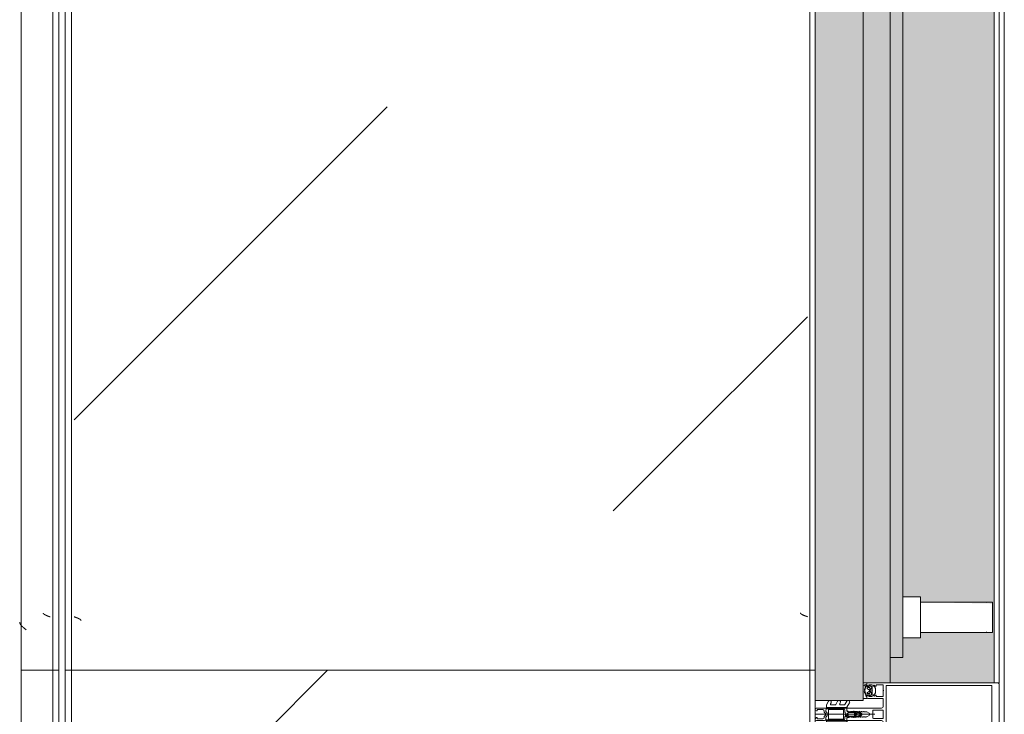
# Model space of a CAD drawing. Header units: millimetres. Extents: x -3267 to 40126, y 29201 to 102288.
# Tile 50 of 127: x 9044 to 9826, y 46144 to 46695. Entities that reach past the tile are written whole.
import ezdxf

# ---------------------------------------------------------------- set-up
doc = ezdxf.new("R2010")
doc.units = ezdxf.units.MM
for name, color, linetype, lineweight in [('A-DETL-GENF-OTLN', 7, 'Continuous', 9), ('A-GLAZ-____-OTLN', 7, 'Continuous', 9), ('A-GLAZ-CWMG-MCUT', 7, 'Continuous', 9), ('A-GLAZ-CWMG-OTLN', 7, 'Continuous', 9), ('A-WALL-____-OTLN', 7, 'Continuous', 9), ('M-EQPM-____-OTLN', 7, 'Continuous', 9)]:
    doc.layers.add(name, color=color, linetype=linetype, lineweight=lineweight)

# ---------------------------------------------------------------- blocks, each defined once
blk = doc.blocks.new('Rectangular Mullion - HI_CovCap-20mm_Mull-105mm-V274-ВКК_02_К1_З_ЭОМ_кабель_')
at = {"layer": 'A-DETL-GENF-OTLN', "color": 253, "true_color": 0xaaaaaa}
for p, q in [((-25, 144.5), (-25, 130.68)), ((23.5, 146), (-23.5, 146)), ((25, 130.68), (25, 144.5)), ((-25, 136), (-25, 59.4)), ((-22.9, 135.44), (-22.9, 59.4)), ((22.9, 136), (22.9, 59.4)), ((25, 136), (25, 59.5)), ((25, 61), (25, 59.5)), ((-22.24, 46.35), (-21.18, 47.41)), ((-20.47, 47.7), (-17.13, 47.7)), ((-16.42, 47.41), (-15.36, 46.35)), ((-12.6, 53.5), (-12.6, 41.4)), ((-5, 25.5), (-5, 52.5)), ((-3.2, 46.1), (-3.2, 53.5)), ((-2.7, 54), (2.7, 54)), ((0, 47.27), (0, 0)), ((3.2, 53.5), (3.2, 46.1)), ((5, 52.5), (5, 25.5)), ((12.6, 41.4), (12.6, 53.5)), ((15.36, 46.35), (16.42, 47.41)), ((17.13, 47.7), (20.47, 47.7)), ((21.18, 47.41), (22.24, 46.35)), ((-22.3, 40.8), (-22.9, 40.8)), ((-22.9, 40.2), (-21.62, 40.2)), ((-21.76, 44.51), (-22.58, 43.54)), ((-22.27, 39.59), (-22.55, 39.1)), ((-21.2, 42.9), (-21.2, 41.7)), ((-21.07, 39.62), (-21.08, 39.77)), ((-19.5, 43.4), (-20.7, 43.4)), ((-20.7, 41.2), (-20.42, 41.2)), ((-20.48, 39.51), (-20.66, 39.4)), ((-20.16, 41.35), (-19.24, 42.95)), ((-19.97, 39.2), (-20.02, 39.33)), ((-17.65, 44), (-19.95, 44)), ((-19.33, 39.22), (-19.48, 39.08)), ((-18.77, 39.04), (-18.85, 39.17)), ((-18.36, 42.95), (-17.44, 41.35)), ((-18.16, 39.23), (-18.26, 39.06)), ((-16.9, 43.4), (-18.1, 43.4)), ((-17.56, 39.21), (-17.67, 39.31)), ((-17.18, 41.2), (-16.9, 41.2)), ((-17.02, 39.56), (-17.07, 39.36)), ((-16.46, 39.68), (-16.59, 39.75)), ((-16.4, 41.7), (-16.4, 42.9)), ((-15.02, 43.54), (-15.84, 44.51)), ((-14.64, 40.8), (-15.29, 40.8)), ((2.7, 45.6), (-2.7, 45.6)), ((14.64, 40.8), (15.29, 40.8)), ((15.02, 43.54), (15.84, 44.51)), ((16.4, 41.7), (16.4, 42.9)), ((16.46, 39.68), (16.59, 39.75)), ((16.9, 43.4), (18.1, 43.4)), ((17.18, 41.2), (16.9, 41.2)), ((17.02, 39.56), (17.07, 39.36)), ((18.36, 42.95), (17.44, 41.35)), ((17.56, 39.21), (17.67, 39.31)), ((17.65, 44), (19.95, 44)), ((18.16, 39.23), (18.26, 39.06)), ((18.77, 39.04), (18.85, 39.17)), ((20.16, 41.35), (19.24, 42.95)), ((19.33, 39.22), (19.48, 39.08)), ((19.5, 43.4), (20.7, 43.4)), ((19.97, 39.2), (20.02, 39.33)), ((20.7, 41.2), (20.42, 41.2)), ((20.48, 39.51), (20.66, 39.4)), ((21.07, 39.62), (21.08, 39.77)), ((21.2, 42.9), (21.2, 41.7)), ((22.9, 40.2), (21.62, 40.2)), ((21.76, 44.51), (22.58, 43.54)), ((22.27, 39.59), (22.55, 39.1)), ((22.3, 40.8), (22.9, 40.8)), ((23.5, 40.8), (25, 40.8)), ((-1.89, 34.49), (-2.1, 32.75)), ((-0.87, 36.5), (-1.7, 35.06)), ((-1.33, 33.68), (-1.33, 33.78)), ((-1.12, 34.47), (-0.43, 35.65)), ((-0.6, 32.5), (-0.6, 32.42)), ((0.84, 33), (-0.1, 33)), ((0.43, 35.65), (1.12, 34.47)), ((0.6, 32.3), (0.93, 32.3)), ((1.02, 31.78), (0.74, 32.06)), ((1.7, 35.06), (0.87, 36.5)), ((1.33, 33.78), (1.33, 33.68)), ((2.1, 32.75), (1.89, 34.49)), ((-7.75, 23.52), (-10.33, 25.01)), ((-9.07, 27.17), (-5.65, 25.19)), ((-5.4, 9.3), (-5.4, 24.76)), ((-3.5, 25), (-4.5, 25)), ((-3.3, 23.5), (-1.9, 23.5)), ((-2.24, 31), (-2.45, 30.87)), ((-2.45, 30.53), (-2.25, 30.41)), ((-1.7, 23.7), (-1.7, 24.9)), ((-1.4, 24.49), (-1.4, 23.99)), ((-1.25, 31.1), (0.74, 31.1)), ((-1.1, 23.82), (-0.5, 24.17)), ((0.3, 26.2), (-1.09, 26.2)), ((0.43, 25), (0.2, 25)), ((0.34, 25.28), (0.58, 25.52)), ((0.5, 24.17), (1.42, 23.63)), ((1.92, 23.5), (3.3, 23.5)), ((2.45, 30.87), (2.24, 31)), ((2.25, 30.41), (2.45, 30.53)), ((4.5, 25), (3.5, 25)), ((5.4, 24.76), (5.4, 9.3)), ((5.65, 25.19), (9.07, 27.17)), ((10.33, 25.01), (7.75, 23.52)), ((-7.75, 16.23), (-10.41, 17.77)), ((-9.07, 19.88), (-8.25, 19.41)), ((-7.5, 19.84), (-7.5, 23.08)), ((-7.5, 12.55), (-7.5, 15.8)), ((-3.9, 22), (-3.9, 11)), ((-3.4, 22.5), (3.4, 22.5)), ((3.9, 11), (3.9, 22)), ((4.3, 22.5), (4.3, 9.4)), ((7.5, 23.08), (7.5, 19.84)), ((7.5, 15.8), (7.5, 12.55)), ((10.41, 17.77), (7.75, 16.23)), ((8.25, 19.41), (9.07, 19.88)), ((-7.62, 8.87), (-10.41, 10.48)), ((-9.07, 12.6), (-8.25, 12.12)), ((-5.9, 8.8), (-7.37, 8.8)), ((-2.71, 8.4), (-4.02, 8.4)), ((3.4, 10.5), (-3.4, 10.5)), ((-1.7, 9), (-2, 8.69)), ((-1.42, 7.29), (-0.71, 8.01)), ((0.71, 8.01), (1.42, 7.29)), ((2, 8.69), (1.7, 9)), ((3.3, 8.4), (2.71, 8.4)), ((7.37, 8.8), (5.9, 8.8)), ((10.41, 10.48), (7.62, 8.87)), ((8.25, 12.12), (9.07, 12.6)), ((-5, 1), (-5, 6.7)), ((-3.7, 1.7), (-3.7, 6)), ((-2.7, 7), (-2.13, 7)), ((2.13, 7), (2.7, 7)), ((3.7, 6), (3.7, 1.7))]:
    blk.add_line(p, q, dxfattribs=at)
at = {"layer": 'A-DETL-GENF-OTLN', "color": 253, "true_color": 0xaaaaaa, "flags": 128}
for points in [[(22.9, 130.68), (22.9, 140.2), (-22.9, 140.2), (-22.9, 130.68)], [(-19.05, 45.1), (-23.5, 45.1), (-23.5, 42.4), (-22.3, 42.4), (-22.3, 41.8), (-23.1, 41), (-25, 41), (-25, 57.79), (-25, 61)], [(22.9, 61), (22.9, 57.79), (22.9, 56.3), (11.2, 56.3), (-11.2, 56.3), (-22.9, 56.3), (-22.9, 57.79), (-22.9, 61)], [(-19.05, 54), (-23.5, 54), (-23.5, 48.3), (-22.3, 48.3), (-22.3, 47.7), (-22.95, 47.05)], [(-14.65, 47.05), (-15.3, 47.7), (-15.3, 48.3), (-14.1, 48.3), (-14.1, 54), (-18.55, 54)], [(-6.5, 54), (-11.2, 54), (-12.1, 54)], [(12.1, 54), (11.2, 54), (6.5, 54)], [(18.55, 54), (14.1, 54), (14.1, 48.3), (15.3, 48.3), (15.3, 47.7), (14.65, 47.05)], [(22.95, 47.05), (22.3, 47.7), (22.3, 48.3), (23.5, 48.3), (23.5, 54), (19.05, 54)], [(-23.5, 40.8), (-25, 40.8), (-25, 38)], [(-22.5, 43.09), (-22, 42.8), (-22, 42.67)], [(-13.1, 40.9), (-14.4, 40.9), (-15.3, 41.8), (-15.3, 42.4), (-14.1, 42.4), (-14.1, 45.1), (-18.55, 45.1)], [(-16.05, 40.2), (-14.75, 40.1), (-16.02, 40.1), (-16.02, 39.94)], [(-15.6, 42.67), (-15.6, 42.8), (-15.1, 43.09)], [(-12.6, 38), (-12.6, 40.8), (-13.95, 40.8)], [(-0.87, 42.8), (-2, 40.84), (-2, 39.84), (-2.5, 39.55), (-2, 39.26), (-2, 38.04), (-2.5, 37.75), (-2, 37.46), (-2, 36.24), (-2.5, 35.95), (-2, 35.66), (-2, 34.44), (-2.5, 34.15), (-2, 33.86), (-2, 32.64), (-2.5, 32.35), (-2, 32.06), (-2, 30.84), (-2.5, 30.55), (-2, 30.26), (-2, 29.04), (-2.5, 28.75), (-2, 28.46), (-2, 27.24), (-2.5, 26.95), (-2.5, 26)], [(2.5, 26), (2, 26.29), (2, 27.51), (2.5, 27.8), (2, 28.09), (2, 29.31), (2.5, 29.6), (2, 29.89), (2, 31.11), (2.5, 31.4), (2, 31.69), (2, 32.91), (2.5, 33.2), (2, 33.49), (2, 34.71), (2.5, 35), (2, 35.29), (2, 36.51), (2.5, 36.8), (2, 37.09), (2, 38.31), (2.5, 38.6), (2, 38.89), (2, 40.84), (0.87, 42.8)], [(12.6, 38), (12.6, 40.8), (13.95, 40.8)], [(18.55, 45.1), (14.1, 45.1), (14.1, 42.4), (15.3, 42.4), (15.3, 41.8), (14.4, 40.9), (13.1, 40.9)], [(16.05, 40.2), (14.75, 40.1), (16.02, 40.1), (16.02, 39.94)], [(15.6, 42.67), (15.6, 42.8), (15.1, 43.09)], [(25, 41), (23.1, 41), (22.3, 41.8), (22.3, 42.4), (23.5, 42.4), (23.5, 45.1), (19.05, 45.1)], [(22.5, 43.09), (22, 42.8), (22, 42.67)], [(-0.35, 31.99), (0.1, 31.73), (-1.23, 31.6)], [(0.4, 31.8), (0.4, 31.9), (0.4, 32.1)], [(-3.41, 25), (-5, 25), (-5, 9.1)], [(-1.55, 25.25), (-1.17, 25.64), (-0.2, 25.7), (-0.42, 25.6), (-1.25, 24.85)], [(-0.1, 25.3), (-0.1, 25.4), (0, 25.42)], [(5, 1), (5, 25), (3.41, 25)], [(-4.51, 8.95), (-4.3, 11), (-4.3, 22.5)], [(-2.65, 1), (-2.65, 1.4), (-3.4, 1.4)], [(3.4, 1.4), (2.65, 1.4), (2.65, 1)]]:
    blk.add_lwpolyline(points, dxfattribs=at)
blk.add_lwpolyline([(0, 37), (0, 35.9)], close=True, dxfattribs=at)
at = {"layer": 'A-DETL-GENF-OTLN', "color": 253, "true_color": 0xaaaaaa}
for centre, radius, start, end in [((-23.5, 144.5), 1.5, 90, 180), ((23.5, 144.5), 1.5, 360, 90), ((-22.59, 46.7), 0.5, 135, 315), ((-20.47, 46.7), 1, 90, 135), ((-18.8, 53.94), 0.256, 12.68038, 167.31962), ((-17.13, 46.7), 1, 45, 90), ((-15.01, 46.7), 0.5, 225, 45), ((-12.1, 53.5), 0.5, 90, 180), ((-6.5, 52.5), 1.5, 360, 90), ((-2.7, 53.5), 0.5, 90, 180), ((2.7, 53.5), 0.5, 0, 90), ((6.5, 52.5), 1.5, 90, 180), ((12.1, 53.5), 0.5, 0, 90), ((15.01, 46.7), 0.5, 135, 315), ((17.13, 46.7), 1, 90, 135), ((18.8, 53.94), 0.256, 12.68038, 167.31962), ((20.47, 46.7), 1, 45, 90), ((22.59, 46.7), 0.5, 225, 45), ((-22.9, 39.55), 0.65, 90, 270), ((-23.2, 40.8), 0.3, 180, 0), ((-22.9, 39.3), 0.4, 269.99999, 330.00626), ((-22.35, 43.35), 0.3, 140.01031, 239.99507), ((-22.3, 41.1), 0.3, 270.90521, 359.98148), ((-21.41, 39.09), 1, 90.82716, 149.99773), ((-18.96, 41.89), 3.14, 165.49788, 194.50212), ((-21.15, 44), 0.8, 22.61561, 140.00332), ((-21.62, 39.7), 0.5, 54.92212, 90), ((-21.42, 39.75), 0.339, 3.00251, 90.82171), ((-18.8, 43.71), 4.4, 234.92212, 305.84121), ((-20.7, 42.9), 0.5, 89.98992, 180.01008), ((-20.7, 41.7), 0.5, 179.98974, 270.01026), ((-20.8, 39.64), 0.272, 183.0147, 299.98901), ((-20.32, 39.23), 0.316, 18.00331, 119.99297), ((-20.42, 41.5), 0.3, 269.98791, 330.00644), ((-19.95, 44.5), 0.5, 202.62239, 269.99966), ((-19.69, 39.29), 0.3, 197.9991, 314.99946), ((-19.5, 43.1), 0.3, 329.99756, 90.00642), ((-19.11, 38.99), 0.316, 32.98956, 135.00901), ((-18.8, 45.04), 0.256, 12.68038, 167.31962), ((-18.52, 39.21), 0.3, 213.00146, 329.99975), ((-18.1, 43.1), 0.3, 89.99872, 209.99731), ((-17.88, 39.07), 0.316, 48.00262, 149.99741), ((-17.65, 44.5), 0.5, 269.99881, 337.37914), ((-17.36, 39.43), 0.3, 227.99716, 345.00452), ((-17.18, 41.5), 0.3, 209.995, 270.01065), ((-16.45, 44), 0.8, 40.00306, 157.37723), ((-16.73, 39.48), 0.3, 63.00317, 164.99853), ((-16.9, 42.9), 0.5, 0.00918, 89.99082), ((-16.9, 41.7), 0.5, 270.00904, 359.99096), ((-16.32, 39.94), 0.3, 243.00899, 359.98883), ((-16.05, 39.9), 0.3, 90, 125.84121), ((-18.64, 41.89), 3.14, 346.80247, 14.483), ((-15.29, 41.1), 0.3, 166.80247, 270), ((-15.25, 43.35), 0.3, 299.99829, 40.01132), ((-14.83, 40.53), 0.33, 270.00002, 54.90994), ((-14.75, 40.6), 0.5, 269.99115, 352.82633), ((-13.95, 40.5), 0.3, 90.00299, 172.8115), ((-13.1, 41.4), 0.5, 270, 0), ((-2.7, 46.1), 0.5, 180, 270), ((0, 42.3), 1, 30, 150), ((2.7, 46.1), 0.5, 270, 0), ((13.1, 41.4), 0.5, 180, 270), ((13.95, 40.5), 0.3, 7.1885, 89.99701), ((14.75, 40.6), 0.5, 187.17367, 270.00885), ((14.83, 40.53), 0.33, 125.09006, 269.99998), ((15.25, 43.35), 0.3, 139.98868, 240.00171), ((15.29, 41.1), 0.3, 270, 13.19753), ((18.64, 41.89), 3.14, 165.517, 193.19753), ((16.45, 44), 0.8, 22.62277, 139.99694), ((16.32, 39.94), 0.3, 180.01117, 296.99101), ((16.05, 39.9), 0.3, 54.15879, 90), ((18.8, 43.71), 4.4, 234.15879, 305.07788), ((16.9, 42.9), 0.5, 90.00918, 179.99082), ((16.9, 41.7), 0.5, 180.00904, 269.99096), ((16.73, 39.48), 0.3, 15.00147, 116.99683), ((17.36, 39.43), 0.3, 194.99548, 312.00284), ((17.18, 41.5), 0.3, 269.98935, 330.005), ((17.65, 44.5), 0.5, 202.62086, 270.00119), ((17.88, 39.07), 0.316, 30.00259, 131.99738), ((18.1, 43.1), 0.3, 330.00269, 90.00128), ((18.52, 39.21), 0.3, 210.00025, 326.99854), ((18.8, 45.04), 0.256, 12.68038, 167.31962), ((19.11, 38.99), 0.316, 44.99099, 147.01044), ((19.5, 43.1), 0.3, 89.99358, 210.00244), ((19.69, 39.29), 0.3, 225.00054, 342.0009), ((19.95, 44.5), 0.5, 270.00034, 337.37761), ((20.32, 39.23), 0.316, 60.00703, 161.99669), ((20.42, 41.5), 0.3, 209.99356, 270.01209), ((21.15, 44), 0.8, 39.99668, 157.38439), ((20.8, 39.64), 0.272, 240.01099, 356.9853), ((20.7, 42.9), 0.5, 359.98992, 90.01008), ((20.7, 41.7), 0.5, 269.98974, 0.01026), ((21.42, 39.75), 0.339, 89.17829, 176.99749), ((21.62, 39.7), 0.5, 90, 125.07788), ((21.41, 39.09), 1, 30.00227, 89.17284), ((18.96, 41.89), 3.14, 345.49788, 14.50212), ((22.3, 41.1), 0.3, 180.01852, 269.09479), ((22.35, 43.35), 0.3, 300.00493, 39.98969), ((22.9, 39.3), 0.4, 209.99374, 270.00001), ((23.2, 40.8), 0.3, 180, 0), ((22.9, 39.55), 0.65, 270, 90), ((17.75, 30.31), 20, 173, 178.04971), ((-0.4, 34.31), 1.5, 150, 173), ((46.55, 30.33), 48, 176, 178.23414), ((-1.23, 31.8), 0.2, 178.23414, 270), ((0.27, 33.67), 1.6, 150, 176), ((0, 36), 1, 90.02865, 150), ((-0.1, 32.5), 0.5, 90, 180), ((-0.1, 32.42), 0.5, 180, 240), ((0, 35.4), 0.5, 90.0573, 150), ((0, 36), 1, 30, 89.97135), ((0, 35.4), 0.5, 30, 89.9427), ((0.2, 31.9), 0.2, 240, 0), ((0.2, 31.8), 0.2, 270, 0), ((0.6, 32.1), 0.2, 90, 180), ((0.6, 31.92), 0.2, 45, 180), ((0.74, 31.5), 0.4, 270, 45), ((0.84, 33.5), 0.5, 270, 3.83017), ((0.93, 31.8), 0.5, 1.77701, 90), ((-0.27, 33.67), 1.6, 4, 30), ((-46.55, 30.33), 48, 354.4962, 1.77701), ((-46.55, 30.33), 48, 3.83017, 4), ((0.4, 34.31), 1.5, 7, 30), ((-17.75, 30.31), 20, 1.95029, 7), ((-9.68, 26.13), 1.3, 154.41173, 240), ((-9.72, 26.04), 1.3, 60, 150), ((-8, 23.08), 0.5, 360, 60), ((-5.9, 24.76), 0.5, 360, 60), ((-4.5, 25.5), 0.5, 180, 270), ((-3.3, 22.5), 1, 90, 180), ((-3.5, 26), 1, 270, 0), ((-3.41, 26.5), 1.5, 270, 10.22002), ((-2.35, 30.7), 0.2, 120, 240), ((17.75, 30.31), 20, 179.72362, 190.22002), ((-1.9, 23.7), 0.2, 270, 0), ((-1.2, 24.9), 0.5, 135, 180), ((-1.25, 30.9), 0.2, 90, 179.3132), ((46.55, 30.33), 48, 179.3132, 184.71248), ((-0.9, 24.49), 0.5, 135, 180), ((-1.2, 23.99), 0.2, 180, 300), ((-1.09, 26.4), 0.2, 184.71248, 270), ((-1.02, 25.5), 0.2, 90, 135), ((-0.42, 25.4), 0.2, 90, 135), ((0, 23.3), 1, 60, 120), ((-0.3, 25.4), 0.2, 360, 90), ((-0.2, 25.5), 0.2, 360, 90), ((0.2, 25.3), 0.3, 180, 270), ((0.2, 25.42), 0.2, 180, 315), ((0.3, 25.8), 0.4, 315, 90), ((0.43, 25.8), 0.8, 270, 354.4962), ((1.92, 24.5), 1, 240, 270), ((3.41, 26.5), 1.5, 169.77998, 270), ((-17.75, 30.31), 20, 349.77998, 0.27638), ((2.35, 30.7), 0.2, 300, 60), ((3.5, 26), 1, 180, 270), ((3.3, 22.5), 1, 360, 90), ((4.5, 25.5), 0.5, 270, 360), ((5.9, 24.76), 0.5, 120, 180), ((8, 23.08), 0.5, 120, 180), ((9.72, 26.04), 1.3, 30, 120), ((9.68, 26.13), 1.3, 300, 25.58827), ((-9.81, 18.81), 1.2, 150, 240), ((-9.72, 18.76), 1.3, 60, 150), ((-8, 19.84), 0.5, 240, 0), ((-8, 15.8), 0.5, 360, 60), ((-3.4, 22), 0.5, 90, 180), ((3.4, 22), 0.5, 360, 90), ((8, 19.84), 0.5, 180, 300), ((8, 15.8), 0.5, 120, 180), ((9.72, 18.76), 1.3, 30, 120), ((9.81, 18.81), 1.2, 300, 30), ((-9.81, 11.52), 1.2, 150, 240), ((-9.72, 11.47), 1.3, 60, 150), ((-8, 12.55), 0.5, 240, 0), ((-7.37, 9.3), 0.5, 240, 270), ((-5.9, 9.3), 0.5, 270, 0), ((-4, 9.1), 1, 180, 216.8699), ((-5.6, 7.9), 1, 323.1301, 36.8699), ((-4.02, 8.9), 0.5, 174, 270), ((-3.4, 11), 0.5, 180, 270), ((-2.71, 9.4), 1, 270, 315), ((0, 7.3), 2.4, 45, 135), ((0, 7.3), 1, 45, 135), ((2.71, 9.4), 1, 225, 270), ((3.3, 9.4), 1, 270, 0), ((3.4, 11), 0.5, 270, 0), ((5.9, 9.3), 0.5, 180, 270), ((7.37, 9.3), 0.5, 270, 300), ((8, 12.55), 0.5, 180, 300), ((9.72, 11.47), 1.3, 30, 120), ((9.81, 11.52), 1.2, 300, 30), ((-4, 6.7), 1, 143.1301, 180), ((-4, 1), 1, 180, 270), ((-2.7, 6), 1, 90, 180), ((-3.4, 1.7), 0.3, 180, 270), ((-3.65, 1), 1, 270, 0), ((-2.13, 8), 1, 270, 315), ((2.13, 8), 1, 225, 270), ((3.65, 1), 1, 180, 270), ((2.7, 6), 1, 360, 90), ((3.4, 1.7), 0.3, 270, 0), ((4, 1), 1, 270, 0)]:
    blk.add_arc(centre, radius, start, end, dxfattribs=at)
blk = doc.blocks.new('АРФ_ блок_Окно - FWS SI insert unit_zoloto ПР-9497958-ВКК_02_К1_З_ЭОМ_кабель_')
at = {"layer": 'A-GLAZ-____-OTLN', "true_color": 0xf8f3e1}
for points in [[(-455, 69.5), (-455, 59.5), (455, 59.5), (455, 69.5), (-358.05, 69.5)], [(-358.05, 59.5), (-475, 59.5), (-475, 38), (475, 38), (475, 59.5), (-207.77, 59.5)], [(-489, 38), (-489, 0), (489, 0), (489, 38), (-358.05, 38)]]:
    blk.add_hatch(color=7, dxfattribs=at).paths.add_polyline_path(points)
at = {"layer": 'A-GLAZ-____-OTLN', "color": 253, "true_color": 0xaaaaaa}
for p, q in [((411.01, 140.5), (411.01, 128)), ((411.01, 140.5), (434.99, 140.5)), ((411.01, 140.5), (411.01, 139.56)), ((434.99, 128), (434.99, 140.5)), ((434.99, 139.56), (434.99, 140.5)), ((411.01, 128), (411.01, 83.5)), ((434.99, 83.5), (434.99, 128)), ((406.75, 83.5), (406.75, 69.5)), ((406.75, 83.5), (439.25, 83.5)), ((439.25, 69.5), (439.25, 83.5)), ((-455, 69.5), (455, 69.5)), ((-455, 59.5), (-455, 69.5)), ((455, 69.5), (455, 59.5)), ((-475, 38), (-475, 59.5)), ((-475, 59.5), (475, 59.5)), ((475, 59.5), (475, 38)), ((-489, 0), (-489, 38)), ((-489, 38), (489, 38)), ((489, 38), (489, 0))]:
    blk.add_line(p, q, dxfattribs=at)
for points in [[(411.01, 136.75), (411.03, 136.32), (411.11, 135.91), (411.24, 135.51)], [(434.75, 135.49), (434.89, 135.9), (434.97, 136.32), (434.99, 136.75)]]:
    blk.add_open_spline(points, degree=3, dxfattribs=at)
blk = doc.blocks.new('Rectangular Mullion - FWS-50-HI_Mull_CovCap-20mm_Mull-105mm_zoloto-2885899-ВКК_02_К1_З_ЭОМ_кабель_')
at = {"layer": 'A-GLAZ-CWMG-OTLN', "true_color": 0xf8f3e1}
blk.add_hatch(color=7, dxfattribs=at).paths.add_polyline_path([(26908, 74420), (26990.5, 74420), (26990.5, 74440), (26980.5, 74440), (26980.5, 75301.75), (26966.5, 75302.3), (26966.5, 75306.01), (26909.5, 75307.08), (26909.5, 75329.58), (26966.5, 75329.99), (26966.5, 75334.25), (26980.5, 75334.25), (26980.5, 75350), (26990.5, 75350), (26990.5, 75370), (26908, 75370), (26908, 74445)])
at = {"layer": 'A-GLAZ-CWMG-MCUT', "color": 253, "true_color": 0xaaaaaa}
for p, q in [((26904, 75370), (26904, 74420)), ((26908, 74420), (26908, 75370))]:
    blk.add_line(p, q, dxfattribs=at)
blk = doc.blocks.new('FP_630-ВКК_02_К1_З_ЭОМ_кабель_')
at = {"layer": 'M-EQPM-____-OTLN', "color": 7, "true_color": 0xffffff}
for p, q in [((841.66, 585.91), (841.61, 585.79)), ((841.71, 586.03), (841.66, 585.91)), ((841.76, 586.16), (841.71, 586.03)), ((841.81, 586.29), (841.76, 586.16)), ((841.85, 586.41), (841.81, 586.29)), ((841.9, 586.54), (841.85, 586.41)), ((841.95, 586.67), (841.9, 586.54)), ((842, 586.8), (841.95, 586.67)), ((842.05, 586.93), (842, 586.8)), ((842.1, 587.07), (842.05, 586.93)), ((842.15, 587.2), (842.1, 587.07)), ((842.19, 587.33), (842.15, 587.2)), ((842.24, 587.46), (842.19, 587.33)), ((842.29, 587.6), (842.24, 587.46)), ((842.34, 587.73), (842.29, 587.6)), ((842.39, 587.87), (842.34, 587.73)), ((842.44, 588), (842.39, 587.87)), ((839.39, 582.49), (839.34, 582.49)), ((839.44, 582.5), (839.39, 582.49)), ((839.48, 582.51), (839.44, 582.5)), ((839.53, 582.52), (839.48, 582.51)), ((839.58, 582.54), (839.53, 582.52)), ((839.62, 582.56), (839.58, 582.54)), ((839.67, 582.58), (839.62, 582.56)), ((839.72, 582.61), (839.67, 582.58)), ((839.77, 582.64), (839.72, 582.61)), ((839.81, 582.67), (839.77, 582.64)), ((839.86, 582.7), (839.81, 582.67)), ((839.91, 582.74), (839.86, 582.7)), ((839.95, 582.78), (839.91, 582.74)), ((840, 582.82), (839.95, 582.78)), ((840.06, 582.88), (840.01, 582.83)), ((840.1, 582.93), (840.06, 582.88)), ((840.15, 582.98), (840.1, 582.93)), ((840.2, 583.04), (840.15, 582.98)), ((840.25, 583.1), (840.2, 583.04)), ((840.3, 583.17), (840.25, 583.1)), ((840.35, 583.23), (840.3, 583.17)), ((840.4, 583.3), (840.35, 583.23)), ((840.44, 583.37), (840.4, 583.3)), ((840.49, 583.45), (840.44, 583.37)), ((840.54, 583.52), (840.49, 583.45)), ((840.59, 583.6), (840.54, 583.52)), ((840.64, 583.68), (840.59, 583.6)), ((840.69, 583.77), (840.64, 583.68)), ((840.74, 583.86), (840.69, 583.77)), ((840.78, 583.95), (840.74, 583.86)), ((840.83, 584.04), (840.78, 583.95)), ((840.88, 584.13), (840.83, 584.04)), ((840.93, 584.23), (840.88, 584.13)), ((840.98, 584.33), (840.93, 584.23)), ((841.03, 584.43), (840.98, 584.33)), ((841.08, 584.53), (841.03, 584.43)), ((841.12, 584.64), (841.08, 584.53)), ((841.17, 584.74), (841.12, 584.64)), ((841.22, 584.85), (841.17, 584.74)), ((841.27, 584.96), (841.22, 584.85)), ((841.32, 585.08), (841.27, 584.96)), ((841.37, 585.19), (841.32, 585.08)), ((841.42, 585.31), (841.37, 585.19)), ((841.46, 585.42), (841.42, 585.31)), ((841.51, 585.54), (841.46, 585.42)), ((841.56, 585.66), (841.51, 585.54)), ((841.61, 585.79), (841.56, 585.66))]:
    blk.add_line(p, q, dxfattribs=at)
blk = doc.blocks.new('FP_631-ВКК_02_К1_З_ЭОМ_кабель_')
at = {"layer": 'M-EQPM-____-OTLN', "color": 7, "true_color": 0xffffff}
for p, q in [((843.07, 7.86), (843.02, 7.73)), ((843.12, 7.99), (843.07, 7.86)), ((843.17, 8.11), (843.12, 7.99)), ((843.22, 8.24), (843.17, 8.11)), ((843.27, 8.37), (843.22, 8.24)), ((843.32, 8.49), (843.27, 8.37)), ((843.37, 8.61), (843.32, 8.49)), ((843.42, 8.74), (843.37, 8.61)), ((843.47, 8.86), (843.42, 8.74)), ((843.52, 8.97), (843.47, 8.86)), ((843.56, 9.09), (843.52, 8.97)), ((843.61, 9.21), (843.56, 9.09)), ((843.66, 9.32), (843.61, 9.21)), ((843.71, 9.43), (843.66, 9.32)), ((843.76, 9.54), (843.71, 9.43)), ((843.81, 9.65), (843.76, 9.54)), ((843.86, 9.75), (843.81, 9.65)), ((843.91, 9.86), (843.86, 9.75)), ((843.96, 9.96), (843.91, 9.86)), ((844.01, 10.06), (843.96, 9.96)), ((844.06, 10.16), (844.01, 10.06)), ((844.1, 10.25), (844.06, 10.16)), ((844.15, 10.34), (844.1, 10.25)), ((844.2, 10.43), (844.15, 10.34)), ((844.25, 10.52), (844.2, 10.43)), ((844.3, 10.6), (844.25, 10.52)), ((844.35, 10.69), (844.3, 10.6)), ((844.4, 10.76), (844.35, 10.69)), ((844.45, 10.84), (844.4, 10.76)), ((844.5, 10.91), (844.45, 10.84)), ((844.55, 10.99), (844.5, 10.91)), ((844.6, 11.05), (844.55, 10.99)), ((844.64, 11.12), (844.6, 11.05)), ((844.69, 11.18), (844.64, 11.12)), ((844.74, 11.24), (844.69, 11.18)), ((844.79, 11.3), (844.74, 11.24)), ((844.84, 11.35), (844.79, 11.3)), ((844.89, 11.4), (844.84, 11.35)), ((844.94, 11.45), (844.89, 11.4)), ((844.99, 11.49), (844.94, 11.45)), ((845.04, 11.53), (844.99, 11.49)), ((845.09, 11.57), (845.04, 11.53)), ((845.14, 11.61), (845.09, 11.57)), ((845.18, 11.64), (845.14, 11.61)), ((845.23, 11.66), (845.18, 11.64)), ((845.28, 11.69), (845.23, 11.66)), ((845.33, 11.71), (845.28, 11.69)), ((845.38, 11.73), (845.33, 11.71)), ((845.43, 11.74), (845.38, 11.73)), ((845.48, 11.76), (845.43, 11.74)), ((845.53, 11.76), (845.48, 11.76)), ((845.58, 11.77), (845.53, 11.76)), ((842.53, 6.39), (842.48, 6.26)), ((842.58, 6.53), (842.53, 6.39)), ((842.63, 6.66), (842.58, 6.53)), ((842.68, 6.8), (842.63, 6.66)), ((842.73, 6.93), (842.68, 6.8)), ((842.78, 7.07), (842.73, 6.93)), ((842.83, 7.2), (842.78, 7.07)), ((842.88, 7.33), (842.83, 7.2)), ((842.93, 7.46), (842.88, 7.33)), ((842.98, 7.6), (842.93, 7.46)), ((843.02, 7.73), (842.98, 7.6))]:
    blk.add_line(p, q, dxfattribs=at)
blk = doc.blocks.new('ПР_Низ пояс - Тип 1-V629-ВКК_02_К1_З_ЭОМ_кабель_')
at = {"layer": 'M-EQPM-____-OTLN', "true_color": 0xffffff}
h = blk.add_hatch(dxfattribs=at)
h.set_pattern_fill('FP_236', style=0, pattern_type=2)
h.set_pattern_definition([(135, (-45160, 6950), (-1000, 1e-13), [50, -1364.214]), (135, (-44660, 6950), (-1000, 1e-13), [50, -1364.214]), (135, (-44660, 7450), (-1000, 1e-13), [50, -1364.214]), (135, (-45374.64, 7664.64), (-1000, 1e-13), [403.55, -1010.664]), (135, (-44874.64, 7664.64), (-1000, 1e-13), [403.55, -1010.664]), (135, (-45374.64, 7164.64), (-1000, 1e-13), [403.55, -1010.664]), (135, (-44874.64, 7164.64), (-1000, 1e-13), [453.55, -960.664])])
h.paths.add_polyline_path([(800, 6.26), (2400, 6.26), (2400, 588), (800, 588), (800, 19.98)])
at = {"layer": 'M-EQPM-____-OTLN', "color": 253, "true_color": 0xaaaaaa}
for p, q in [((800, 590), (800, 595)), ((800, 595), (2400, 595)), ((800, 588), (800, 590)), ((800, 590), (2400, 590)), ((800, 6.26), (800, 588)), ((800, 4.26), (800, 6.26)), ((800, 0), (800, 4.26)), ((800, 4.26), (2400, 4.26)), ((800, 0), (2400, 0))]:
    blk.add_line(p, q, dxfattribs=at)
for name in ['FP_630-ВКК_02_К1_З_ЭОМ_кабель_', 'FP_631-ВКК_02_К1_З_ЭОМ_кабель_']:
    blk.add_blockref(name, (0, 0), dxfattribs=at)
blk = doc.blocks.new('FP_633-ВКК_02_К1_З_ЭОМ_кабель_')
at = {"layer": 'M-EQPM-____-OTLN', "color": 7, "true_color": 0xffffff}
for p, q in [((43.2, 609.36), (43.15, 609.23)), ((43.25, 609.48), (43.2, 609.36)), ((43.3, 609.6), (43.25, 609.48)), ((43.35, 609.72), (43.3, 609.6)), ((43.4, 609.83), (43.35, 609.72)), ((43.45, 609.95), (43.4, 609.83)), ((43.5, 610.06), (43.45, 609.95)), ((43.55, 610.18), (43.5, 610.06)), ((43.6, 610.28), (43.55, 610.18)), ((43.65, 610.39), (43.6, 610.28)), ((43.69, 610.5), (43.65, 610.39)), ((43.74, 610.6), (43.69, 610.5)), ((43.79, 610.7), (43.74, 610.6)), ((43.84, 610.8), (43.79, 610.7)), ((43.89, 610.9), (43.84, 610.8)), ((43.94, 610.99), (43.89, 610.9)), ((43.99, 611.09), (43.94, 610.99)), ((44.04, 611.18), (43.99, 611.09)), ((44.09, 611.26), (44.04, 611.18)), ((44.14, 611.35), (44.09, 611.26)), ((44.19, 611.43), (44.14, 611.35)), ((44.23, 611.51), (44.19, 611.43)), ((44.28, 611.58), (44.23, 611.51)), ((44.33, 611.66), (44.28, 611.58)), ((44.38, 611.73), (44.33, 611.66)), ((44.43, 611.8), (44.38, 611.73)), ((44.48, 611.86), (44.43, 611.8)), ((44.53, 611.93), (44.48, 611.86)), ((44.58, 611.98), (44.53, 611.93)), ((44.63, 612.04), (44.58, 611.98)), ((44.68, 612.09), (44.63, 612.04)), ((44.73, 612.14), (44.68, 612.09)), ((44.77, 612.19), (44.73, 612.14)), ((44.82, 612.24), (44.77, 612.19)), ((44.87, 612.28), (44.82, 612.24)), ((44.92, 612.31), (44.87, 612.28)), ((44.97, 612.35), (44.92, 612.31)), ((45.02, 612.38), (44.97, 612.35)), ((45.07, 612.41), (45.02, 612.38)), ((45.12, 612.43), (45.07, 612.41)), ((45.17, 612.45), (45.12, 612.43)), ((45.22, 612.47), (45.17, 612.45)), ((45.27, 612.49), (45.22, 612.47)), ((45.31, 612.5), (45.27, 612.49)), ((45.36, 612.51), (45.31, 612.5)), ((45.41, 612.51), (45.36, 612.51)), ((42.37, 607.14), (42.32, 607)), ((42.42, 607.27), (42.37, 607.14)), ((42.47, 607.41), (42.42, 607.27)), ((42.52, 607.54), (42.47, 607.41)), ((42.57, 607.67), (42.52, 607.54)), ((42.61, 607.81), (42.57, 607.67)), ((42.66, 607.94), (42.61, 607.81)), ((42.71, 608.08), (42.66, 607.94)), ((42.76, 608.21), (42.71, 608.08)), ((42.81, 608.34), (42.76, 608.21)), ((42.86, 608.47), (42.81, 608.34)), ((42.91, 608.6), (42.86, 608.47)), ((42.96, 608.73), (42.91, 608.6)), ((43.01, 608.86), (42.96, 608.73)), ((43.06, 608.98), (43.01, 608.86)), ((43.11, 609.11), (43.06, 608.98)), ((43.15, 609.23), (43.11, 609.11))]:
    blk.add_line(p, q, dxfattribs=at)
blk = doc.blocks.new('FP_634-ВКК_02_К1_З_ЭОМ_кабель_')
at = {"layer": 'M-EQPM-____-OTLN', "color": 7, "true_color": 0xffffff}
for p, q in [((32.17, 626.13), (32.07, 626)), ((32.27, 626.25), (32.17, 626.13)), ((32.37, 626.38), (32.27, 626.25)), ((32.46, 626.5), (32.37, 626.38)), ((32.56, 626.63), (32.46, 626.5)), ((32.66, 626.75), (32.56, 626.63)), ((32.75, 626.88), (32.66, 626.75)), ((32.85, 627), (32.75, 626.88)), ((32.95, 627.13), (32.85, 627)), ((33.05, 627.25), (32.95, 627.13)), ((33.14, 627.37), (33.05, 627.25)), ((33.24, 627.49), (33.14, 627.37)), ((33.34, 627.61), (33.24, 627.49)), ((33.44, 627.73), (33.34, 627.61)), ((33.53, 627.85), (33.44, 627.73)), ((33.63, 627.96), (33.53, 627.85)), ((33.73, 628.08), (33.63, 627.96)), ((33.83, 628.19), (33.73, 628.08)), ((33.92, 628.31), (33.83, 628.19)), ((34.02, 628.42), (33.92, 628.31)), ((34.12, 628.53), (34.02, 628.42)), ((34.22, 628.64), (34.12, 628.53)), ((34.31, 628.75), (34.22, 628.64)), ((34.41, 628.85), (34.31, 628.75)), ((34.51, 628.95), (34.41, 628.85)), ((34.6, 629.06), (34.51, 628.95)), ((34.7, 629.16), (34.6, 629.06)), ((34.8, 629.26), (34.7, 629.16)), ((34.9, 629.35), (34.8, 629.26)), ((34.99, 629.45), (34.9, 629.35)), ((35.09, 629.54), (34.99, 629.45)), ((35.19, 629.63), (35.09, 629.54)), ((35.29, 629.72), (35.19, 629.63)), ((35.38, 629.81), (35.29, 629.72)), ((35.48, 629.89), (35.38, 629.81)), ((35.58, 629.97), (35.48, 629.89)), ((35.68, 630.05), (35.58, 629.97)), ((35.77, 630.13), (35.68, 630.05)), ((35.87, 630.2), (35.77, 630.13)), ((35.97, 630.27), (35.87, 630.2)), ((36.06, 630.34), (35.97, 630.27)), ((36.16, 630.41), (36.06, 630.34)), ((36.26, 630.47), (36.16, 630.41)), ((36.36, 630.54), (36.26, 630.47)), ((36.45, 630.59), (36.36, 630.54)), ((36.55, 630.65), (36.45, 630.59)), ((36.65, 630.7), (36.55, 630.65)), ((36.75, 630.75), (36.65, 630.7)), ((36.84, 630.8), (36.75, 630.75)), ((36.94, 630.85), (36.84, 630.8)), ((37.04, 630.89), (36.94, 630.85)), ((37.14, 630.93), (37.04, 630.89)), ((37.23, 630.96), (37.14, 630.93)), ((37.33, 631), (37.23, 630.96)), ((37.43, 631.03), (37.33, 631)), ((37.53, 631.06), (37.43, 631.03)), ((37.62, 631.08), (37.53, 631.06)), ((37.72, 631.1), (37.62, 631.08)), ((37.82, 631.12), (37.72, 631.1)), ((37.91, 631.14), (37.82, 631.12)), ((38.01, 631.15), (37.91, 631.14)), ((38.11, 631.16), (38.01, 631.15)), ((38.21, 631.16), (38.11, 631.16))]:
    blk.add_line(p, q, dxfattribs=at)
blk = doc.blocks.new('ПР_Перед пояса - Тип 1-V632-ВКК_02_К1_З_ЭОМ_кабель_')
at = {"layer": 'M-EQPM-____-OTLN', "color": 253, "true_color": 0xaaaaaa}
for p, q in [((0, 626), (0, 630)), ((0, 630), (1600, 630)), ((0, 607), (0, 626)), ((0, 605), (0, 607)), ((0, 600), (0, 605)), ((0, 605), (1600, 605)), ((0, 600), (1600, 600))]:
    blk.add_line(p, q, dxfattribs=at)
for name in ['FP_634-ВКК_02_К1_З_ЭОМ_кабель_', 'FP_633-ВКК_02_К1_З_ЭОМ_кабель_']:
    blk.add_blockref(name, (0, 0), dxfattribs=at)
blk = doc.blocks.new('ПР_Низ пояс - Тип 1-V635-ВКК_02_К1_З_ЭОМ_кабель_')
at = {"layer": 'M-EQPM-____-OTLN', "true_color": 0xffffff}
h = blk.add_hatch(dxfattribs=at)
h.set_pattern_fill('FP_237', style=0, pattern_type=2)
h.set_pattern_definition([(135, (-43560, 6950), (-1000, 1e-13), [50, -1364.214]), (135, (-43060, 6950), (-1000, 1e-13), [50, -1364.214]), (135, (-43060, 7450), (-1000, 1e-13), [50, -1364.214]), (135, (-43774.64, 7664.64), (-1000, 1e-13), [403.55, -1010.664]), (135, (-43274.64, 7664.64), (-1000, 1e-13), [403.55, -1010.664]), (135, (-43774.64, 7164.64), (-1000, 1e-13), [403.55, -1010.664]), (135, (-43274.64, 7164.64), (-1000, 1e-13), [453.55, -960.664])])
h.paths.add_polyline_path([(800, 6.26), (2400, 6.26), (2400, 588), (800, 588), (800, 470.82)])
at = {"layer": 'M-EQPM-____-OTLN', "color": 253, "true_color": 0xaaaaaa}
for p, q in [((800, 595), (2400, 595)), ((2400, 595), (2400, 590)), ((800, 590), (2400, 590)), ((2400, 590), (2400, 588)), ((2400, 588), (2400, 6.26)), ((800, 4.26), (2400, 4.26)), ((800, 0), (2400, 0)), ((2400, 6.26), (2400, 4.26)), ((2400, 4.26), (2400, 0))]:
    blk.add_line(p, q, dxfattribs=at)
blk = doc.blocks.new('ПР_Перед пояса - Тип 1-V638-ВКК_02_К1_З_ЭОМ_кабель_')
at = {"layer": 'M-EQPM-____-OTLN', "color": 253, "true_color": 0xaaaaaa}
for p, q in [((0, 630), (1600, 630)), ((1600, 630), (1600, 626)), ((1600, 626), (1600, 607)), ((0, 605), (1600, 605)), ((1600, 607), (1600, 605)), ((1600, 605), (1600, 600)), ((0, 600), (1600, 600))]:
    blk.add_line(p, q, dxfattribs=at)
blk = doc.blocks.new('Наметкина 10_РД_АРФ_К1_R21_rvt-1-ВКК_02_К1_З_ЭОМ_кабель_')
at = {"layer": 'A-WALL-____-OTLN', "color": 253, "true_color": 0xaaaaaa}
blk.add_line((8100, 47459.98), (8100, 45459.98), dxfattribs=at)
at = {"layer": 'A-GLAZ-____-OTLN', "color": 253, "lineweight": 9, "true_color": 0xaaaaaa, "rotation": 269.9999999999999}
blk.add_blockref('АРФ_ блок_Окно - FWS SI insert unit_zoloto ПР-9497958-ВКК_02_К1_З_ЭОМ_кабель_', (7950, 46925), dxfattribs=at)
at = {"layer": 'A-GLAZ-CWMG-OTLN', "color": 253, "lineweight": 9, "true_color": 0xaaaaaa, "rotation": 180}
blk.add_blockref('Rectangular Mullion - FWS-50-HI_Mull_CovCap-20mm_Mull-105mm_zoloto-2885899-ВКК_02_К1_З_ЭОМ_кабель_', (35000, 121820), dxfattribs=at)
at = {"layer": 'A-GLAZ-CWMG-OTLN', "color": 253, "lineweight": 9, "true_color": 0xaaaaaa, "extrusion": (0, 0, -1), "rotation": 90.00000000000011}
blk.add_blockref('Rectangular Mullion - HI_CovCap-20mm_Mull-105mm-V274-ВКК_02_К1_З_ЭОМ_кабель_', (-7950, 46425), dxfattribs=at)
at = {"layer": 'M-EQPM-____-OTLN', "color": 253, "lineweight": 9, "true_color": 0xaaaaaa, "rotation": 89.99999999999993}
for name, p in [('ПР_Перед пояса - Тип 1-V632-ВКК_02_К1_З_ЭОМ_кабель_', (7950, 46460)), ('ПР_Низ пояс - Тип 1-V629-ВКК_02_К1_З_ЭОМ_кабель_', (7950, 45660)), ('ПР_Перед пояса - Тип 1-V638-ВКК_02_К1_З_ЭОМ_кабель_', (7950, 44860)), ('ПР_Низ пояс - Тип 1-V635-ВКК_02_К1_З_ЭОМ_кабель_', (7950, 44060))]:
    blk.add_blockref(name, p, dxfattribs=at)

msp = doc.modelspace()

# ---------------------------------------------------------------- block references
at = {"lineweight": 5}
msp.add_blockref('Наметкина 10_РД_АРФ_К1_R21_rvt-1-ВКК_02_К1_З_ЭОМ_кабель_', (1725.58, -281.28), dxfattribs=at)

doc.saveas('drawing.dxf')
